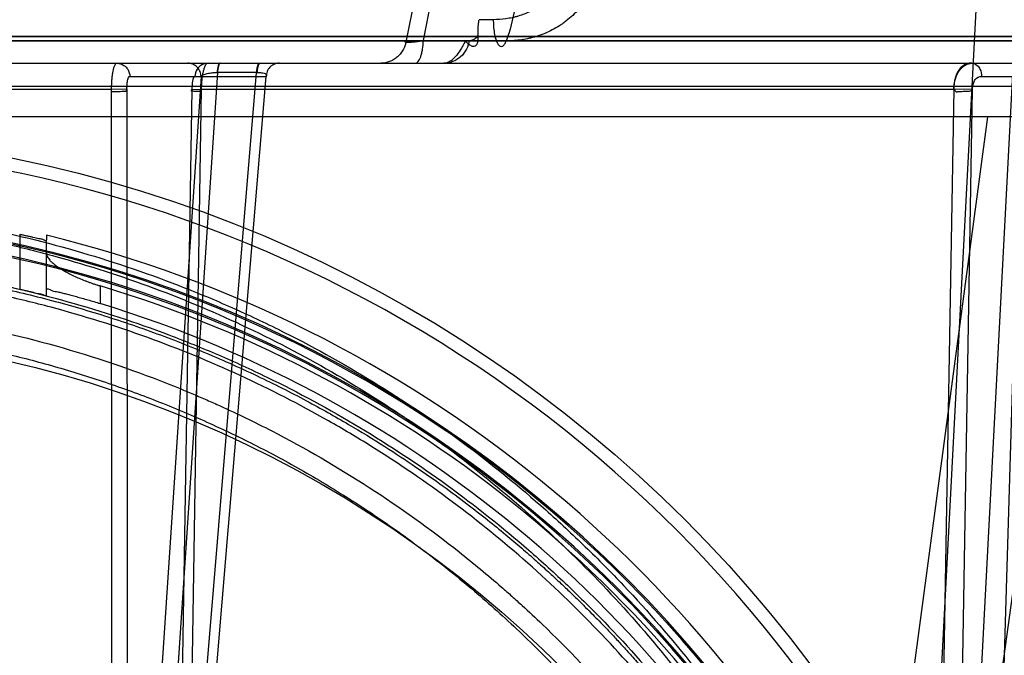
# Model space of a CAD drawing. Header units: millimetres. Extents: x 0 to 297, y 0 to 210.
# Tile 200 of 256: x 56.261 to 56.591, y 160.98 to 161.193. Entities that reach past the tile are written whole.
import ezdxf

# ---------------------------------------------------------------- set-up
doc = ezdxf.new("R2010")
doc.units = ezdxf.units.MM
doc.header["$LTSCALE"] = 16.335
doc.layers.get('0').update_dxf_attribs({"linetype": 'CONTINUOUS'})
for name, color, linetype in [('AXES_REF', 7, 'CONTINUOUS'), ('INTFCLR_1', 7, 'CONTINUOUS'), ('INTFCLR_144815', 7, 'CONTINUOUS'), ('INTFCLR_72935', 7, 'CONTINUOUS')]:
    doc.layers.add(name, color=color, linetype=linetype)

msp = doc.modelspace()

# ---------------------------------------------------------------- linework, layer by layer
at = {"color": 7, "linetype": 'Continuous'}
for radius in [8.7262453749, 8.7255, 8.6696226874]:
    msp.add_circle((57.5376079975, 154.4105885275), radius, dxfattribs=at)
msp.add_arc((57.5376079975, 154.4105885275), 8.64, 278.2771290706, 261.7228709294, dxfattribs=at)
at = {"layer": 'AXES_REF', "color": 9, "linetype": 'Continuous'}
msp.add_circle((57.5376079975, 154.4105885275), 7.9600610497, dxfattribs=at)
at = {"layer": 'INTFCLR_1', "color": 6, "linetype": 'Continuous'}
for p, q in [((55.6532141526, 161.1876055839), (56.6854985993, 161.1876055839)), ((55.6262498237, 161.1861563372), (56.7124629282, 161.1861563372))]:
    msp.add_line(p, q, dxfattribs=at)
at = {"layer": 'INTFCLR_1', "color": 9, "linetype": 'Continuous'}
msp.add_circle((56.1693563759, 160.7015885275), 0.387, dxfattribs=at)
for points, knots in [([(56.0014143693, 161.0591581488), (56.004314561, 161.0605701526), (56.01017174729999, 161.0633315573), (56.0220535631, 161.068571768), (56.0433135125, 161.0769991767), (56.0684333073, 161.0847936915), (56.0909503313, 161.089915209), (56.102416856, 161.0920562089), (56.109041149, 161.0931585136), (56.1256275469, 161.0956942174), (56.1540359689, 161.098330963), (56.1876029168, 161.0979077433), (56.2093036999, 161.0959183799), (56.2193229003, 161.0946659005), (56.22599472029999, 161.0937420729), (56.2440571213, 161.0908760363), (56.2730322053, 161.0843243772), (56.30107641, 161.0748678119), (56.31766611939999, 161.0680729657), (56.3236337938, 161.0654954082), (56.3324664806, 161.0615471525), (56.3510494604, 161.0525325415), (56.3782736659, 161.0367449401), (56.4036359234, 161.0185541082), (56.4191019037, 161.0056942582), (56.4260398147, 160.9995692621), (56.4306085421, 160.9954385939), (56.4428458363, 160.9839746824), (56.461657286, 160.9641705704), (56.484149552, 160.9356300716), (56.50065207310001, 160.9102106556), (56.5109995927, 160.8915809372), (56.5166002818, 160.8806178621), (56.5246986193, 160.8638104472), (56.5354831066, 160.8376085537), (56.5447489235, 160.8072247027), (56.5493956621, 160.7868364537), (56.55128966, 160.7771742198), (56.5524887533, 160.770628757), (56.5554724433, 160.7524356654), (56.5578327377, 160.7289164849), (56.55841582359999, 160.7052211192), (56.55825339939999, 160.6932321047), (56.5580271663, 160.6863363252), (56.5572467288, 160.6692523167), (56.55497031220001, 160.6472006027), (56.5507428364, 160.6238154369), (56.548209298, 160.6122969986), (56.5466415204, 160.6057581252), (56.5441893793, 160.5960678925), (56.5401050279, 160.5818039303), (56.5317483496, 160.5572458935), (56.5217468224, 160.5336045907), (56.5116210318, 160.5137691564), (56.5054839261, 160.5027370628), (56.49600295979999, 160.4866068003), (56.4804756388, 160.4634186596), (56.4570149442, 160.4346278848), (56.4374745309, 160.4147868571), (56.4236468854, 160.402319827), (56.4141698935, 160.3941779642), (56.3970236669, 160.380487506), (56.3709249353, 160.3625788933), (56.3486715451, 160.3503287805), (56.3371736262, 160.3447250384)], [0, 0, 0, 0, 0.0078493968, 0.0157556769, 0.0315973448, 0.06348082, 0.0796255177, 0.0877696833, 0.09186257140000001, 0.09596636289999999, 0.128600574, 0.1611442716, 0.177500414, 0.1816059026, 0.1857145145, 0.1938901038, 0.2261064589, 0.2578609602, 0.2657731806, 0.2697286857, 0.2736790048, 0.2893160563, 0.3199691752, 0.350131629, 0.3651446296, 0.3688979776, 0.3726519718, 0.3801321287, 0.4097003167, 0.4390100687, 0.4684423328, 0.4833358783, 0.4908515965, 0.498396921, 0.52873346, 0.5596898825, 0.5755734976, 0.5795998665, 0.5836492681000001, 0.5917658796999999, 0.6244614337, 0.6410489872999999, 0.6494251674, 0.6536350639, 0.6578378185, 0.6910418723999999, 0.7074624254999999, 0.7156483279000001, 0.7197377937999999, 0.7238248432, 0.7399718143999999, 0.7558251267, 0.7869322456, 0.802323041, 0.8100025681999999, 0.8176490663, 0.8478512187, 0.8777971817, 0.9079026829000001, 0.9155006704, 0.9231007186, 0.93830313, 0.9688745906, 1, 1, 1, 1]), ([(56.3371736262, 160.3447250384), (56.3255005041, 160.3390359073), (56.3014384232, 160.3287769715), (56.2700860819, 160.3190441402), (56.2491481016, 160.314284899), (56.2393082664, 160.3123843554), (56.232702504, 160.3111985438), (56.2145421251, 160.3083072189), (56.1845074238, 160.3055273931), (56.15432494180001, 160.305918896), (56.13592227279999, 160.3073731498), (56.1292024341, 160.3080388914), (56.11918773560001, 160.3091654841), (56.0978023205, 160.3122871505), (56.0655360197, 160.3196078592), (56.0389942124, 160.3285881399), (56.0238055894, 160.3347211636), (56.0177957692, 160.3372373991), (56.0074566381, 160.3417990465), (55.987384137, 160.3515727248), (55.9600316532, 160.3674961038), (55.93703106, 160.3840752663), (55.9236916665, 160.3949672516), (55.91891626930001, 160.3990120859), (55.91186486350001, 160.4051315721), (55.8971027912, 160.418734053), (55.8759639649, 160.4411772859), (55.8531882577, 160.4704040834), (55.8390163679, 160.492591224), (55.8313313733, 160.5061496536), (55.8282811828, 160.511683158), (55.8231026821, 160.5214878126), (55.8133770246, 160.5416109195), (55.8038586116, 160.5655658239), (55.7960121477, 160.5904278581), (55.7892286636, 160.6163072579), (55.7831225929, 160.6496638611), (55.7808142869, 160.6785286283), (55.7804280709, 160.6956359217), (55.7803610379, 160.7025283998), (55.7804747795, 160.714495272), (55.7815978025, 160.7380809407), (55.7844771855, 160.7614312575), (55.7878479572, 160.7794521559), (55.7891837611, 160.78592788), (55.7912804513, 160.7954952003), (55.79481912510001, 160.8095809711), (55.8003777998, 160.8279230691), (55.8087810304, 160.8515543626), (55.8175169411, 160.8715549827), (55.82593508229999, 160.888120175), (55.8317549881, 160.898942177), (55.8424891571, 160.9173420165), (55.8595316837, 160.9424148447), (55.8826511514, 160.9704983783), (55.9019157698, 160.9899232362), (55.9144255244, 161.0011418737), (55.9190969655, 161.0051838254), (55.9261957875, 161.0111799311), (55.9420191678, 161.0237581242), (55.9679313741, 161.0414762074), (55.99001092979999, 161.0536062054), (56.00141436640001, 161.0591581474)], [0, 0, 0, 0, 0.0316060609, 0.0635406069, 0.07975651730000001, 0.0838444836, 0.0879320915, 0.0960907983, 0.1285991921, 0.1611989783, 0.1694097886, 0.173526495, 0.1776339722, 0.1939379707, 0.2261052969, 0.2580138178, 0.2620009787, 0.2659733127, 0.273871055, 0.2895030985, 0.3202911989, 0.3507747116, 0.3583934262, 0.3622044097, 0.3660061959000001, 0.3811173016, 0.4110448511, 0.4409258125, 0.4711799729, 0.4750127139, 0.4788584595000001, 0.4865582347, 0.5019977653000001, 0.5332401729, 0.5491816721, 0.5654318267, 0.5983319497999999, 0.6315729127, 0.6357728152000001, 0.6399804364, 0.648348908, 0.6648970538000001, 0.6974320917, 0.7054938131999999, 0.7095177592, 0.7135247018, 0.7293322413, 0.7448511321, 0.7601545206, 0.7903607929, 0.7978752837, 0.8053790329, 0.8202649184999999, 0.8497067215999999, 0.8790537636, 0.9086837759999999, 0.9161831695, 0.9199497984, 0.9237184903, 0.9387994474, 0.9691302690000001, 1, 1, 1, 1])]:
    msp.add_open_spline(points, degree=3, knots=knots, dxfattribs=at)
at = {"layer": 'INTFCLR_144815', "color": 6, "linetype": 'Continuous'}
for p, q in [((56.56985621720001, 160.7102319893), (56.6028918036, 161.3405885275)), ((56.5563563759, 160.7105885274), (56.5865524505, 161.2867639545)), ((56.62600942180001, 161.1605885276), (55.71270333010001, 161.1605885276)), ((56.2698095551, 161.1208409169), (56.2698095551, 161.1192232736))]:
    msp.add_line(p, q, dxfattribs=at)
at = {"layer": 'INTFCLR_144815', "color": 9, "linetype": 'Continuous'}
for p, q in [((56.3943743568, 161.2055885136), (56.3905497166, 161.186180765)), ((56.3963372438, 161.186180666), (56.4001279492, 161.2055885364)), ((56.4197790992, 161.1931998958), (56.4149954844, 161.1932078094)), ((56.3905493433, 161.1861806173), (56.6716145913, 161.1861789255)), ((56.4241274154, 161.1860770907), (56.410463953, 161.1861059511)), ((55.4197607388, 161.1785885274), (56.9042596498, 161.1785885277)), ((56.3216826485, 161.1741277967), (56.2970824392, 160.8040912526)), ((56.2978045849, 161.1741277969), (56.3435301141, 161.1741277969)), ((56.3272114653, 161.1755115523), (56.3024272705, 160.8027074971)), ((56.3092127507, 160.8027074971), (56.3403369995, 161.1755115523)), ((56.3126369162, 160.8040912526), (56.343530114, 161.1741277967)), ((56.3403369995, 161.1755115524), (56.3272114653, 161.1755115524)), ((56.58369986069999, 161.1741277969), (56.6724910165, 161.1741277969)), ((55.5855694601, 161.1708503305), (56.7531432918, 161.1708503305)), ((56.00572098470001, 161.1699026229), (56.2915455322, 161.1699026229)), ((56.2915455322, 161.169902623), (56.2917942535, 160.7771312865)), ((56.2970824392, 160.804091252), (56.2968297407, 161.1697848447)), ((56.3186033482, 161.1697848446), (56.3126369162, 160.8040912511)), ((56.3154786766, 160.7771311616), (56.32186473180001, 161.1699026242)), ((56.3218648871, 161.1699026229), (56.5743868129, 161.1699026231)), ((56.5743868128, 161.169902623), (56.5675733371, 160.7771312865)), ((56.5743327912, 160.804091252), (56.5806601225, 161.1697848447)), ((56.597003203, 161.1697848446), (56.5860078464, 160.8040912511)), ((56.545608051, 160.8600280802), (56.5858046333, 161.1605885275)), ((56.5622943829, 160.7698871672), (56.61620966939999, 161.1605885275)), ((56.2608095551, 161.1211702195), (56.2608095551, 161.1027086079)), ((56.2698095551, 161.1006622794), (56.2698095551, 161.1192232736)), ((56.2878095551, 161.1038110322), (56.2878095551, 161.0978789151))]:
    msp.add_line(p, q, dxfattribs=at)
at = {"layer": 'INTFCLR_144815', "color": 7, "linetype": 'Continuous'}
for p, q in [((56.2968297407, 161.1697848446), (56.2915455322, 161.1699026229)), ((56.3186033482, 161.1697848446), (56.32186473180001, 161.1699026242)), ((56.5806601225, 161.1697848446), (56.5743868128, 161.1699026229))]:
    msp.add_line(p, q, dxfattribs=at)
at = {"layer": 'INTFCLR_144815', "color": 9, "linetype": 'Continuous'}
msp.add_circle((56.1693563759, 160.7105885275), 0.4450735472, dxfattribs=at)
for centre, radius, start, end in [((56.3271024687, 161.161975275), 0.0135367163, 89.53865391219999, 90.0007122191), ((56.3404457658, 161.1620324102), 0.013479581, 90.0008228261, 90.4623230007), ((56.1693563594, 160.7106670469), 0.4405735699, 359.9897886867, 180.0102112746), ((56.1693563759, 160.7103828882), 0.417368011, 0.028230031, 179.9717699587), ((56.1693563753, 160.710636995), 0.4167396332, 359.9933364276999, 180.0066635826), ((56.1693563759, 160.7104614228), 0.4128686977, 0.0176390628, 179.9823609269), ((56.1693563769, 160.7107155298), 0.4122403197, 359.982348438, 180.0176515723)]:
    msp.add_arc(centre, radius, start, end, dxfattribs=at)
at = {"layer": 'INTFCLR_144815', "color": 6, "linetype": 'Continuous'}
for radius, start, end in [(0.4223717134, 25.5916832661, 76.24142763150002), (0.4106763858, 27.9606619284, 73.2357535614), (0.405, 26.1813150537, 72.9936921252)]:
    msp.add_arc((56.1693563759, 160.7105885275), radius, start, end, dxfattribs=at)
at = {"layer": 'INTFCLR_144815', "color": 9, "linetype": 'Continuous'}
for points, knots in [([(56.4440346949, 161.2133384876), (56.4439417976, 161.2118451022), (56.4436139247, 161.2099821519), (56.4429218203, 161.2078464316), (56.4423839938, 161.2064546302), (56.4415731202, 161.2047842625), (56.44059044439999, 161.2032179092), (56.4397108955, 161.2020379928), (56.4383145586, 161.2003591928), (56.4367040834, 161.1988661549), (56.4349430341, 161.1975986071), (56.4337366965, 161.1968135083), (56.4315475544, 161.1955997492), (56.4292096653, 161.1946848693), (56.427153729, 161.1941093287), (56.4257713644, 161.1937795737), (56.4233270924, 161.1933418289), (56.4211967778, 161.1931997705), (56.4197790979, 161.1931998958)], [0, 0, 0, 0, 0.1289296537, 0.1611162, 0.1934411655, 0.2574289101, 0.32077298, 0.3524509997, 0.3841780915, 0.5088991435, 0.5399917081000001, 0.5711373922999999, 0.6328649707, 0.7554231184, 0.7861900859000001, 0.8168262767, 0.8778424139, 1, 1, 1, 1]), ([(56.4550357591, 161.2129218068), (56.4549135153, 161.2109312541), (56.45448139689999, 161.2084484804), (56.4535699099, 161.2055995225), (56.4528618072, 161.2037449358), (56.4517977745, 161.2015190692), (56.45050899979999, 161.1994302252), (56.4493581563, 161.1978561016), (56.4475404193, 161.1956257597), (56.4454509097, 161.1936355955), (56.44316891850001, 161.1919371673), (56.4416189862, 161.1908931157), (56.438834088, 161.1892850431), (56.4358662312, 161.1880580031), (56.4332664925, 161.1872851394), (56.4315411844, 161.1868464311), (56.4285154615, 161.1862652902), (56.42587686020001, 161.1860690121), (56.42412740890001, 161.1860720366)], [0, 0, 0, 0, 0.1325722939, 0.1656406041, 0.1988322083, 0.2644668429, 0.3293102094, 0.3616739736, 0.3940313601, 0.5205489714, 0.5518642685, 0.5831243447, 0.6447215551, 0.7654028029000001, 0.7953384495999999, 0.825007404, 0.8837041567, 1, 1, 1, 1]), ([(56.4283100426, 161.2130558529), (56.428255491, 161.2087717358), (56.4277131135, 161.2005319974), (56.4260266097, 161.1914984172), (56.42445000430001, 161.1869058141), (56.4241274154, 161.1860770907)], [0, 0, 0, 0, 0.4689811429, 0.9026569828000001, 1, 1, 1, 1]), ([(56.4197790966, 161.1931998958), (56.4197780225, 161.192486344), (56.4198278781, 161.1910142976), (56.4200728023, 161.1888441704), (56.4205113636, 161.1868216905), (56.42111659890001, 161.1852941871), (56.42188367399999, 161.1842046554), (56.4229906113, 161.1841935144), (56.423662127, 161.1850372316), (56.42397720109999, 161.1856870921), (56.4241274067, 161.1860703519)], [0, 0, 0, 0, 0.1721743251, 0.354790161, 0.5274682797, 0.6664777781, 0.7585614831, 0.8224977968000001, 0.9006740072, 1, 1, 1, 1]), ([(56.4117263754, 161.1861806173), (56.4121974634, 161.1861806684), (56.4133503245, 161.1865552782), (56.4142296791, 161.1873398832), (56.4147025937, 161.1878390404)], [0, 0, 0, 0, 0.4065670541, 1, 1, 1, 1]), ([(56.3905493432, 161.1861806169), (56.3903971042, 161.1851754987), (56.38990750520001, 161.1836645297), (56.38877660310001, 161.1818964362), (56.3876749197, 161.1807104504), (56.3863826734, 161.1797554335), (56.3845434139, 161.1788642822), (56.3830263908, 161.1785885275), (56.3820485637, 161.1785885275)], [0, 0, 0, 0, 0.2463777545, 0.3759648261, 0.5067075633, 0.6363927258, 0.7630148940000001, 1, 1, 1, 1]), ([(56.3905493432, 161.1861806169), (56.390411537, 161.1861168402), (56.3902084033, 161.1860706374), (56.3900404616, 161.185750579), (56.3904206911, 161.1856575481), (56.39083548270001, 161.185629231), (56.3915283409, 161.1856374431), (56.3923408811, 161.1856900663), (56.3934155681, 161.1857889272), (56.3947623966, 161.1859522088), (56.3957939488, 161.1860982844), (56.3963374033, 161.1861806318)], [0, 0, 0, 0, 0.06582196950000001, 0.08982130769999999, 0.1233238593, 0.1915273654, 0.295512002, 0.4113166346, 0.5486025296, 0.7617393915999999, 1, 1, 1, 1]), ([(56.3936247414, 161.1785885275), (56.3939775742, 161.1785885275), (56.3948520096, 161.1792639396), (56.3953627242, 161.1805434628), (56.39579281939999, 161.1819708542), (56.3961491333, 161.1837812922), (56.3962904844, 161.1852099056), (56.3963374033, 161.1861806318)], [0, 0, 0, 0, 0.125452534, 0.344541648, 0.4909950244, 0.6544475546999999, 1, 1, 1, 1]), ([(56.4117263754, 161.1861806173), (56.41157413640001, 161.1851754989), (56.4109187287, 161.1831481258), (56.4089623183, 161.1806099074), (56.4066608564, 161.1792106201), (56.40468849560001, 161.1786758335), (56.4037045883, 161.1785885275), (56.4032256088, 161.1785885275)], [0, 0, 0, 0, 0.2466825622, 0.5062728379, 0.7617840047, 0.8837714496, 1, 1, 1, 1]), ([(56.41046383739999, 161.1861026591), (56.4101921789, 161.1855507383), (56.40963472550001, 161.1844765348), (56.408556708, 161.1826706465), (56.4073648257, 161.1810336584), (56.4060753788, 161.1797744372), (56.4048294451, 161.1789118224), (56.4038425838, 161.1785885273), (56.4032256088, 161.1785885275)], [0, 0, 0, 0, 0.1700148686, 0.3342650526, 0.5811035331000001, 0.7274258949, 0.8294819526, 1, 1, 1, 1]), ([(56.2934200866, 161.1785885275), (56.2942520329, 161.1785885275), (56.295723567, 161.1781349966), (56.2973555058, 161.1764647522), (56.2977973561, 161.1749779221), (56.2978045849, 161.1741277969)], [0, 0, 0, 0, 0.3640468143, 0.6279849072, 1, 1, 1, 1]), ([(56.3216826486, 161.1741277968), (56.32167789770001, 161.1746865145), (56.3214538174, 161.175854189), (56.32047760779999, 161.17736603), (56.3189944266, 161.1783648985), (56.3178435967, 161.1785885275), (56.3172981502, 161.1785885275)], [0, 0, 0, 0, 0.243112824, 0.5042234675, 0.7626704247, 1, 1, 1, 1]), ([(56.3240365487, 161.1785885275), (56.3232046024, 161.1785885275), (56.3217330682, 161.1781349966), (56.3201011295, 161.1764647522), (56.3196592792, 161.1749779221), (56.3196520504, 161.1741277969)], [0, 0, 0, 0, 0.3640468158, 0.6279849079, 1, 1, 1, 1]), ([(56.3279534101, 161.1785885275), (56.32784029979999, 161.1785885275), (56.3275751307, 161.1782748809), (56.32728248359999, 161.1772643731), (56.3271520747, 161.1762606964), (56.3271023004, 161.1755119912)], [0, 0, 0, 0, 0.1033995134, 0.3140615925, 1, 1, 1, 1]), ([(56.3281717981, 161.1785885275), (56.3278267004, 161.1785885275), (56.3273823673, 161.1771515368), (56.32726774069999, 161.1762620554), (56.3272114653, 161.1755115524)], [0, 0, 0, 0, 0.3143803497, 1, 1, 1, 1]), ([(56.3403369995, 161.1755115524), (56.340367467, 161.1759178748), (56.3404796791, 161.1768233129), (56.3406575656, 161.1778056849), (56.34107860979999, 161.1785885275), (56.3412973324, 161.1785885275)], [0, 0, 0, 0, 0.3688644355, 0.8019968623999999, 1, 1, 1, 1]), ([(56.3415144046, 161.1785885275), (56.3412836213, 161.1785885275), (56.3408054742, 161.17783787), (56.3406048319, 161.1768213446), (56.3404795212, 161.1759186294), (56.3404455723, 161.1755119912)], [0, 0, 0, 0, 0.2058805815, 0.6359782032, 1, 1, 1, 1]), ([(56.3479146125, 161.1785885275), (56.34736916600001, 161.1785885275), (56.34621833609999, 161.1783648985), (56.3447351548, 161.17736603), (56.3437589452, 161.175854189), (56.3435348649, 161.1746865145), (56.3435301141, 161.1741277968)], [0, 0, 0, 0, 0.2373295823, 0.495776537, 0.7568871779, 1, 1, 1, 1]), ([(56.5804088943, 161.1785885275), (56.5810534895, 161.1785885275), (56.5822430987, 161.1780467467), (56.5834014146, 161.1763579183), (56.5836945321, 161.174962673), (56.58369986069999, 161.1741277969)], [0, 0, 0, 0, 0.3200486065, 0.585466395, 1, 1, 1, 1]), ([(56.2968297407, 161.1697848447), (56.2968249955, 161.1699905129), (56.29682671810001, 161.1706518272), (56.2968857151, 161.1718140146), (56.29704260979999, 161.1729000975), (56.29740139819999, 161.174238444), (56.2978045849, 161.1741277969)], [0, 0, 0, 0, 0.1350430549, 0.4381475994, 0.725550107, 1, 1, 1, 1]), ([(56.3196520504, 161.1741277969), (56.3192457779, 161.1742396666), (56.3188724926, 161.1729060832), (56.31866643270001, 161.1716372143), (56.3185993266, 161.1704526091), (56.3186033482, 161.1697848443)], [0, 0, 0, 0, 0.2757400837, 0.5630378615, 1, 1, 1, 1]), ([(56.3216826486, 161.1741277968), (56.3218769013, 161.1743681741), (56.32256938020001, 161.1747615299), (56.3238163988, 161.175166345), (56.3253897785, 161.1754421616), (56.3265226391, 161.1755120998), (56.3271023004, 161.1755119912)], [0, 0, 0, 0, 0.1628411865, 0.4029134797, 0.6945767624, 1, 1, 1, 1]), ([(56.3404455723, 161.1755119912), (56.3409612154, 161.1755119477), (56.3417854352, 161.17547181), (56.34280512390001, 161.175247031), (56.3434255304, 161.1749964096), (56.34377292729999, 161.1745420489), (56.3436221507, 161.1742391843), (56.3435301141, 161.1741277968)], [0, 0, 0, 0, 0.3886087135, 0.6188884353, 0.7833438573, 0.8911052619, 1, 1, 1, 1]), ([(56.5806601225, 161.1697848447), (56.5806497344, 161.1699903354), (56.5806697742, 161.1706653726), (56.5808653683, 161.1718205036), (56.5815913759, 161.1734142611), (56.5829152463, 161.1741989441), (56.58369986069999, 161.1741277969)], [0, 0, 0, 0, 0.1056673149, 0.3462773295, 0.5953972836, 1, 1, 1, 1]), ([(56.1693563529, 161.1311261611), (56.1757056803, 161.1311260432), (56.1851650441, 161.1309002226), (56.1977185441, 161.1301529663), (56.2162278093, 161.1286159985), (56.2436717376, 161.1247208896), (56.2794612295, 161.1162217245), (56.3084177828, 161.1064839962), (56.3281616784, 161.0983091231), (56.3393150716, 161.0932389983), (56.3557823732, 161.0852962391), (56.3796556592, 161.0720742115), (56.4096852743, 161.0517546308), (56.4330824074, 161.0327185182), (56.4485627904, 161.0183338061), (56.457174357, 161.0097866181), (56.4697948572, 160.9966975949), (56.48762888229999, 160.9760549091), (56.5089781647, 160.9465131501), (56.5230622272, 160.9229779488), (56.5316364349, 160.9067150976), (56.537159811, 160.8956611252), (56.5461875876, 160.8760129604), (56.5572631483, 160.847078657), (56.5675610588, 160.8111242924), (56.5723358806, 160.7865324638), (56.5741935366, 160.7740740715)], [0, 0, 0, 0, 0.0323899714, 0.0482450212, 0.0641481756, 0.1271321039, 0.1894167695, 0.2515535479, 0.2827426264, 0.2983963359, 0.3140475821, 0.3760051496, 0.4373985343, 0.4987868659, 0.5296594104, 0.5451698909, 0.5606765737, 0.6224102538, 0.6841298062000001, 0.7463992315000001, 0.762125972, 0.7779128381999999, 0.8094313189, 0.8724013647, 0.9357430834, 1, 1, 1, 1]), ([(56.1693564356, 161.1276956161), (56.1807906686, 161.1276957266), (56.1951748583, 161.12706142), (56.212409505, 161.1253427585), (56.2240921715, 161.123910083), (56.2386163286, 161.1216260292), (56.253005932, 161.1186925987), (56.26440533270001, 161.1159654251), (56.2812317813, 161.1115390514), (56.30587434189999, 161.103574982), (56.3374798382, 161.0902150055), (56.3626323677, 161.0769297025), (56.37956951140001, 161.0665482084), (56.3890594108, 161.060306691), (56.4029962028, 161.0507110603), (56.4230372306, 161.0353028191), (56.4479204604, 161.0126584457), (56.4651172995, 160.9942159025), (56.4759597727, 160.9813310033), (56.4830487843, 160.9725481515), (56.4949687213, 160.9568174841), (56.5106301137, 160.9333012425), (56.5271737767, 160.9035053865), (56.5383881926, 160.8787963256), (56.5441052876, 160.8640780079), (56.5456075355, 160.8600295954)], [0, 0, 0, 0, 0.0698004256, 0.0877350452, 0.1057297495, 0.1416451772, 0.1774555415, 0.1953459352, 0.2131908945, 0.2836630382, 0.3532035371, 0.4224112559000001, 0.4570776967, 0.4744417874, 0.491743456, 0.5603667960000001, 0.6285552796, 0.6969118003, 0.7141031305, 0.7313510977, 0.7658071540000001, 0.834557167, 0.9036230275, 0.9736398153, 1, 1, 1, 1]), ([(55.7732179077, 160.7714961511), (55.7750389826, 160.7834544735), (55.77973624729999, 160.8071189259), (55.7882137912, 160.8360228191), (55.7954506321, 160.8557225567), (55.7999511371, 160.8668161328), (55.8070004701, 160.8831411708), (55.8188315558, 160.9068686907), (55.837239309, 160.9368941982), (55.8546630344, 160.9604394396), (55.8679172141, 160.9760926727), (55.87580595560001, 160.9848106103), (55.88787954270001, 160.9975782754), (55.9070070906, 161.0157104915), (55.9345860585, 161.0376146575), (55.9567071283, 161.0522104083), (55.9720374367, 161.0611488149), (55.98243495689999, 161.0669042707), (56.0009454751, 161.0763578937), (56.0283408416, 161.0881141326), (56.0539057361, 161.0964679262), (56.0713186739, 161.1010912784), (56.0830851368, 161.103931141), (56.103783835, 161.1081846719), (56.1336905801, 161.1122371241), (56.1638454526, 161.1135672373), (56.1849875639, 161.1130603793), (56.197116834, 161.1123540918), (56.2152301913, 161.11088255), (56.2420821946, 161.1071547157), (56.2771062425, 161.099018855), (56.3054520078, 161.0896945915), (56.324784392, 161.0818634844), (56.33570184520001, 161.0770081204), (56.351808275, 161.0694074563), (56.3751559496, 161.0567584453), (56.4045419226, 161.0373068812), (56.427447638, 161.0190758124), (56.4426057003, 161.0052947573), (56.4510335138, 160.9971102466), (56.4633722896, 160.9845890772), (56.4808094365, 160.9648433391), (56.5016977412, 160.9365650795), (56.5154857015, 160.9140222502), (56.5238776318, 160.8984462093), (56.5292789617, 160.8878677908), (56.5381042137, 160.8690717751), (56.5489347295, 160.8413852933), (56.5590074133, 160.8069704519), (56.5636781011, 160.7834230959), (56.5654948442, 160.7714961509)], [0, 0, 0, 0, 0.0318457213, 0.0634185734, 0.0791931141, 0.0870815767, 0.094933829, 0.1260061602, 0.1567815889, 0.1875451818, 0.2030139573, 0.210765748, 0.2184960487, 0.2492749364, 0.2800521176, 0.3111084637, 0.3189436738, 0.3267698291, 0.3423932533, 0.3736478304, 0.40514581, 0.4130942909, 0.4210773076, 0.4370099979, 0.4687094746, 0.5004174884, 0.5163608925, 0.5243692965, 0.5324013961, 0.5642032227, 0.5956284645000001, 0.6269453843, 0.6426486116, 0.6505262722, 0.6583992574, 0.6895346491, 0.72033006, 0.7510658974, 0.7665005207, 0.7742492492, 0.7819920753, 0.8127794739, 0.8435012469, 0.8744409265, 0.8822471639, 0.8900796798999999, 0.905708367, 0.9368993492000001, 0.9682376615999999, 1, 1, 1, 1]), ([(56.5544189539, 160.8072384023), (56.55221287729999, 160.8161493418), (56.548924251, 160.8277168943), (56.54423075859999, 160.8417945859), (56.54044519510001, 160.8523967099), (56.5333296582, 160.8705044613), (56.5216767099, 160.8954761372), (56.5053978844, 160.9239871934), (56.4899931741, 160.9464774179), (56.4782723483, 160.9615177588), (56.4712976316, 160.9699201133), (56.4606168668, 160.9822616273), (56.4436729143, 160.9999258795), (56.4191747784, 161.0215957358), (56.3994594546, 161.0363281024), (56.3857485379, 161.045504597), (56.3764014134, 161.0514804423), (56.3597096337, 161.0614250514), (56.3349280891, 161.0741453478), (56.3038033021, 161.086930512), (56.279547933, 161.0945477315), (56.26298269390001, 161.0987829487), (56.2517527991, 161.1013940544), (56.2375775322, 161.1042024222), (56.2232726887, 161.1063886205), (56.21176592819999, 161.1077600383), (56.1945547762, 161.1094280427), (56.1687074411, 161.11051253), (56.13428418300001, 161.1089533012), (56.1086631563, 161.105541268), (56.0917154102, 161.1023350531), (56.0804848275, 161.0999545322), (56.0612086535, 161.0952066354), (56.0343957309, 161.0867378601), (56.0034439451, 161.0739841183), (55.9787533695, 161.061286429), (55.96329037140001, 161.0520604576), (55.9562604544, 161.0476118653), (55.9516139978, 161.0446027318), (55.93908581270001, 161.036207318), (55.9194175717, 161.0214953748), (55.8949803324, 160.9998657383), (55.8761910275, 160.9802731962), (55.8638951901, 160.9657673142), (55.8571006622, 160.9572321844), (55.8471852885, 160.9442374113), (55.83331080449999, 160.9239824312), (55.81701838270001, 160.8954437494), (55.8053583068, 160.8704483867), (55.7982415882, 160.8523279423), (55.7944598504, 160.841730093), (55.7897769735, 160.827677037), (55.7864960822, 160.816133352), (55.78429395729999, 160.8072388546)], [0, 0, 0, 0, 0.0260933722, 0.0341459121, 0.0421792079, 0.0580898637, 0.08943313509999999, 0.1204101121, 0.1513108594, 0.1668239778, 0.1745963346, 0.1823477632, 0.2132152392, 0.244081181, 0.2752183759, 0.2830803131, 0.2909751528, 0.3067500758, 0.3382935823, 0.3700502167, 0.4022856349, 0.4104553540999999, 0.4186483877, 0.4350547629, 0.4515167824, 0.4597669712, 0.4679907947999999, 0.50066556, 0.5331935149, 0.5658225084, 0.5740275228, 0.5822189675, 0.5984510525, 0.6304407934, 0.6620376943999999, 0.6934977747, 0.7092581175, 0.7132052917, 0.7171442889, 0.7249927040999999, 0.7560706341, 0.7868683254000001, 0.8176571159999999, 0.8331371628, 0.8409068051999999, 0.8486637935, 0.8795968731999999, 0.9106030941, 0.9419732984, 0.957896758, 0.9659251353, 0.9739546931, 1, 1, 1, 1])]:
    msp.add_open_spline(points, degree=3, knots=knots, dxfattribs=at)
at = {"layer": 'INTFCLR_144815', "color": 6, "linetype": 'Continuous'}
for points, knots in [([(56.4147026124, 161.1878390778), (56.4146586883, 161.1885039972), (56.41465232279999, 161.189537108), (56.4147301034, 161.1909430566), (56.4148365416, 161.1920671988), (56.414937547, 161.1928249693), (56.4149954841, 161.1932078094)], [0, 0, 0, 0, 0.3711935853, 0.5742653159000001, 0.784314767, 1, 1, 1, 1]), ([(56.41046383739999, 161.1861026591), (56.4106418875, 161.1856143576), (56.4115444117, 161.185084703), (56.4126054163, 161.1841035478), (56.4141714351, 161.184377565), (56.4147117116, 161.1859992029), (56.4147515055, 161.187098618), (56.4147025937, 161.1878390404)], [0, 0, 0, 0, 0.2045520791, 0.3763574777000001, 0.5605423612, 0.7079653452, 1, 1, 1, 1]), ([(56.2608095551, 161.1211702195), (56.26120704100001, 161.1210816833), (56.26199532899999, 161.1209055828), (56.263158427, 161.1206464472), (56.2642838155, 161.1203906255), (56.26561808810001, 161.120107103), (56.2671660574, 161.1196688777), (56.2683330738, 161.119692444), (56.2698095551, 161.1188269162), (56.2698095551, 161.1192232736)], [0, 0, 0, 0, 0.1326583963, 0.2630177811, 0.3886413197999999, 0.5070248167, 0.7142706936, 0.8708824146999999, 1, 1, 1, 1]), ([(56.2698095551, 161.1148188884), (56.2698095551, 161.1144384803), (56.2700626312, 161.113571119), (56.27081143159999, 161.1125297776), (56.27176195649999, 161.1115649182), (56.2728280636, 161.1106852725), (56.2740972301, 161.1097931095), (56.2755526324, 161.1088995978), (56.2771721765, 161.108015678), (56.27893086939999, 161.1071525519), (56.2808009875, 161.1063211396), (56.28242111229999, 161.1056661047), (56.28374983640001, 161.1051651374), (56.28475950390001, 161.1048021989), (56.285774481, 161.1044546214), (56.2867909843, 161.1041234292), (56.2874703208, 161.1039132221), (56.2878095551, 161.1038110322)], [0, 0, 0, 0, 0.0523279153, 0.1198027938, 0.1749524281, 0.2383448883, 0.3096427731, 0.3882026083, 0.4731371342, 0.5633533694, 0.6576142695, 0.754603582, 0.8036929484, 0.8529431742, 0.9021851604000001, 0.9512645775, 1, 1, 1, 1]), ([(56.1693563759, 161.1122532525), (56.17582351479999, 161.1122532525), (56.1887473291, 161.1119381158), (56.2080982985, 161.110521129), (56.2273550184, 161.1081634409), (56.24653160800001, 161.1048598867), (56.2656139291, 161.1006026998), (56.284599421, 161.0953732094), (56.3034543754, 161.089158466), (56.3221496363, 161.0819417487), (56.3400844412, 161.0739554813), (56.3564671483, 161.0656817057), (56.3707216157, 161.0576846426), (56.3829337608, 161.0502074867), (56.3934835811, 161.0432515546), (56.4026463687, 161.0368127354), (56.4106426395, 161.0308725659), (56.4176383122, 161.0254166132), (56.423776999, 161.0204195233), (56.4291831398, 161.0158482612), (56.4339438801, 161.0116843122), (56.4381372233, 161.0079049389), (56.4418397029, 161.0044777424), (56.4451296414, 161.0013588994), (56.4480674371, 160.9985134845), (56.45070652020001, 160.995907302), (56.4530813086, 160.9935204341), (56.4553341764, 160.9912195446), (56.45764856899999, 160.9888183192), (56.4602152, 160.9861086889), (56.4631018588, 160.9830000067), (56.46633377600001, 160.9794399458), (56.4698922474, 160.9754186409), (56.4735446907, 160.9711716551), (56.4772413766, 160.9667474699), (56.4810109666, 160.96210377), (56.485102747, 160.9568998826), (56.4896015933, 160.9509686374), (56.49456952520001, 160.9441445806), (56.5000339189, 160.9362749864), (56.5060167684, 160.9271743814), (56.5125058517, 160.9166565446), (56.5195005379, 160.904443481), (56.5269722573, 160.890193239), (56.53477656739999, 160.8736280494), (56.5423539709, 160.8552924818), (56.5492019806, 160.8359829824), (56.5550066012, 160.8165434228), (56.5597649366, 160.7971162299), (56.5622780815, 160.7841196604), (56.5633659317, 160.7776522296)], [0, 0, 0, 0, 0.0345251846, 0.0689826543, 0.1035440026, 0.138054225, 0.1728250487, 0.2078784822, 0.2431411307, 0.2787664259, 0.3148172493, 0.347905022, 0.3767116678, 0.4020494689, 0.4243335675, 0.4441618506, 0.4618276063, 0.4775066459, 0.4915200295, 0.5040819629, 0.5153003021, 0.5252839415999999, 0.5342179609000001, 0.5422336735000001, 0.5494847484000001, 0.5560515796, 0.5620342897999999, 0.5674595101, 0.5732424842, 0.5798382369, 0.5873840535, 0.5958895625, 0.6055067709, 0.6160496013, 0.6257925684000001, 0.6362843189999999, 0.6479789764, 0.6611317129, 0.67602449, 0.693037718, 0.7122740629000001, 0.7341600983, 0.7590040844, 0.7873951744, 0.8200362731, 0.8567275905, 0.8932629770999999, 0.9293648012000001, 0.9649882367, 1, 1, 1, 1]), ([(56.2608095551, 161.1027086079), (56.26120759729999, 161.1026157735), (56.2619969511, 161.1024310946), (56.26316151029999, 161.1021591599), (56.2642880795, 161.1018908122), (56.265622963, 161.1015925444), (56.2671707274, 161.1011367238), (56.2683357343, 161.1011479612), (56.2698095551, 161.1002662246), (56.2698095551, 161.1006622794)], [0, 0, 0, 0, 0.132836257, 0.2633629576, 0.3891308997, 0.5076056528, 0.7148699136, 0.8712814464, 1, 1, 1, 1]), ([(56.2698095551, 161.1026086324), (56.2698095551, 161.1031961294), (56.272014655, 161.1019021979), (56.2733273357, 161.1019377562), (56.2750372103, 161.101450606), (56.2765013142, 161.1010920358), (56.2781399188, 161.1006552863), (56.27990047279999, 161.1001795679), (56.28177466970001, 161.099656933), (56.28373489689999, 161.099095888), (56.2857573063, 161.0985012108), (56.2871216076, 161.0980893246), (56.2878095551, 161.0978789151)], [0, 0, 0, 0, 0.09465222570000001, 0.2103632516, 0.2835551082, 0.3662084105, 0.4570335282, 0.5555725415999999, 0.6603853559, 0.7703977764, 0.8840959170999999, 1, 1, 1, 1]), ([(56.1693563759, 161.0911689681), (56.1750941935, 161.0911689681), (56.1865833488, 161.090905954), (56.2038076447, 161.0897205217), (56.2210271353, 161.0877372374), (56.2382370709, 161.0849449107), (56.2554313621, 161.081327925), (56.272599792, 161.0768668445), (56.28972735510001, 161.0715389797), (56.3067941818, 161.0653188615), (56.3237738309, 161.0581792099), (56.3406323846, 161.0500922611), (56.35732655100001, 161.0410317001), (56.373802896, 161.030974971), (56.38999561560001, 161.0199070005), (56.40582800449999, 161.007822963), (56.4212091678, 160.9947348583), (56.4360365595, 160.9806764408), (56.4501991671, 160.9657081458), (56.4635833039, 160.9499196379), (56.4760807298, 160.9334293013), (56.4875962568, 160.9163815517), (56.4980577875, 160.8989360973), (56.5074234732, 160.8812533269), (56.5156827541, 160.8634823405), (56.5228544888, 160.8457468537), (56.5289799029, 160.8281407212), (56.5341143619, 160.8107256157), (56.5383195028, 160.7935335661), (56.54165643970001, 160.776572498), (56.5441811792, 160.7598303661), (56.5459414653, 160.7432789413), (56.5469741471, 160.7268869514), (56.5471957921, 160.7160034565), (56.54719143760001, 160.7105885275)], [0, 0, 0, 0, 0.0288942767, 0.0578478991, 0.0869136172, 0.1161495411, 0.1456150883, 0.17536286, 0.2054436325, 0.2359079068, 0.2668019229, 0.2981636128, 0.3300272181, 0.3624129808, 0.3953267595, 0.4287535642, 0.4626639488, 0.496980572, 0.5315970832, 0.5663822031, 0.6011593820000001, 0.6357401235, 0.6699302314, 0.7035466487, 0.7364587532, 0.7685700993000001, 0.7998436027, 0.8302944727, 0.8599662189, 0.8889391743, 0.9173142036, 0.9452012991, 0.9727317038, 1, 1, 1, 1])]:
    msp.add_open_spline(points, degree=3, knots=knots, dxfattribs=at)
at = {"layer": 'INTFCLR_144815', "color": 7, "linetype": 'Continuous'}
for points, knots in [([(56.2934200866, 161.1785885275), (56.2930972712, 161.1785885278), (56.2924288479, 161.1775751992), (56.29213766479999, 161.1762945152), (56.29184409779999, 161.1746950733), (56.29168146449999, 161.1732172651), (56.2915828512, 161.171736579), (56.29154170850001, 161.1703297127), (56.2915264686, 161.16946729), (56.2915338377, 161.1690368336)], [0, 0, 0, 0, 0.09689032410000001, 0.2933485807, 0.4260600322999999, 0.5774448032, 0.7412200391, 0.8707831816, 1, 1, 1, 1]), ([(56.32184414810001, 161.1690368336), (56.3218397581, 161.169467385), (56.32186432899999, 161.1703299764), (56.3219229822, 161.1717369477), (56.3220449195, 161.1732193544), (56.32224528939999, 161.1746941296), (56.3225122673, 161.1760221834), (56.3228985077, 161.1773019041), (56.3234163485, 161.178588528), (56.3240365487, 161.1785885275)], [0, 0, 0, 0, 0.1283761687, 0.2571437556, 0.4200376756, 0.5708479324, 0.7034133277, 0.8150864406, 1, 1, 1, 1]), ([(56.5804088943, 161.1785885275), (56.5800265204, 161.1786237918), (56.5792394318, 161.1785857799), (56.5781074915, 161.1781877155), (56.5770707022, 161.1774801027), (56.5761691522, 161.1765001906), (56.5754259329, 161.175288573), (56.5748679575, 161.1738953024), (56.5745375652, 161.1724870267), (56.5743977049, 161.1711429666), (56.5743669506, 161.170313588), (56.5743868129, 161.169902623)], [0, 0, 0, 0, 0.097231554, 0.1963216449, 0.3001036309, 0.4119249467, 0.5310081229, 0.6580861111, 0.7903964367, 0.8958183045, 1, 1, 1, 1]), ([(56.5743868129, 161.1699026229), (56.5743946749, 161.1702900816), (56.5744436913, 161.1710585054), (56.5746168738, 161.1721903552), (56.5748866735, 161.1732806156), (56.57525041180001, 161.1743134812), (56.575834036, 161.1755493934), (56.5767358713, 161.1768548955), (56.57826567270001, 161.1781656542), (56.5796309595, 161.1785885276), (56.58040889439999, 161.1785885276)], [0, 0, 0, 0, 0.1004920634, 0.1993628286, 0.2965367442, 0.3913236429, 0.4827974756, 0.6505404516, 0.7982747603, 1, 1, 1, 1]), ([(56.2915338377, 161.1690368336), (56.2923750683, 161.1690457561), (56.293550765, 161.1690734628), (56.2948723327, 161.1691490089), (56.2954838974, 161.1691774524), (56.2958694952, 161.1692417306), (56.2961902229, 161.1692589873), (56.2965294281, 161.1691813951), (56.29671104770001, 161.1694817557), (56.2967297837, 161.1697576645), (56.2968297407, 161.1697848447)], [0, 0, 0, 0, 0.4500779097, 0.6290367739, 0.7079803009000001, 0.77784475, 0.8364263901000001, 0.8836984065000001, 0.9445819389, 1, 1, 1, 1]), ([(56.32184414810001, 161.1690368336), (56.3215895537, 161.1690395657), (56.3210877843, 161.1690473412), (56.3203643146, 161.1690710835), (56.3196708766, 161.1690974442), (56.3191567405, 161.1691551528), (56.3187864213, 161.1691648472), (56.3186311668, 161.1692573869), (56.3183818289, 161.1691954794), (56.3185604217, 161.1695227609), (56.3185096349, 161.1697594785), (56.3186033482, 161.1697848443)], [0, 0, 0, 0, 0.1933064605, 0.3808360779, 0.5501932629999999, 0.7180789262, 0.7786613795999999, 0.8229940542, 0.8563980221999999, 0.9262898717, 1, 1, 1, 1]), ([(56.5743868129, 161.169902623), (56.57453641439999, 161.1699047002), (56.5747166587, 161.169482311), (56.5748770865, 161.1690427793), (56.5753884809, 161.1688959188), (56.5758971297, 161.169177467), (56.5766564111, 161.1690670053), (56.5775416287, 161.1691631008), (56.5783639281, 161.1691667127), (56.5790704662, 161.1692879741), (56.5796689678, 161.1691676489), (56.5802429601, 161.1693665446), (56.5804676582, 161.1697676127), (56.5806601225, 161.1697848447)], [0, 0, 0, 0, 0.064913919, 0.1519093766, 0.2069986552, 0.2684131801, 0.393700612, 0.5257580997, 0.6566876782, 0.7496691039, 0.8340401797, 0.9161614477, 1, 1, 1, 1])]:
    msp.add_open_spline(points, degree=3, knots=knots, dxfattribs=at)
at = {"layer": 'INTFCLR_72935', "color": 6, "linetype": 'Continuous'}
for p, q in [((56.6854985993, 161.1876055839), (55.6532141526, 161.1876055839)), ((56.7124629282, 161.1861563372), (55.6262498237, 161.1861563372))]:
    msp.add_line(p, q, dxfattribs=at)

doc.saveas('drawing.dxf')
